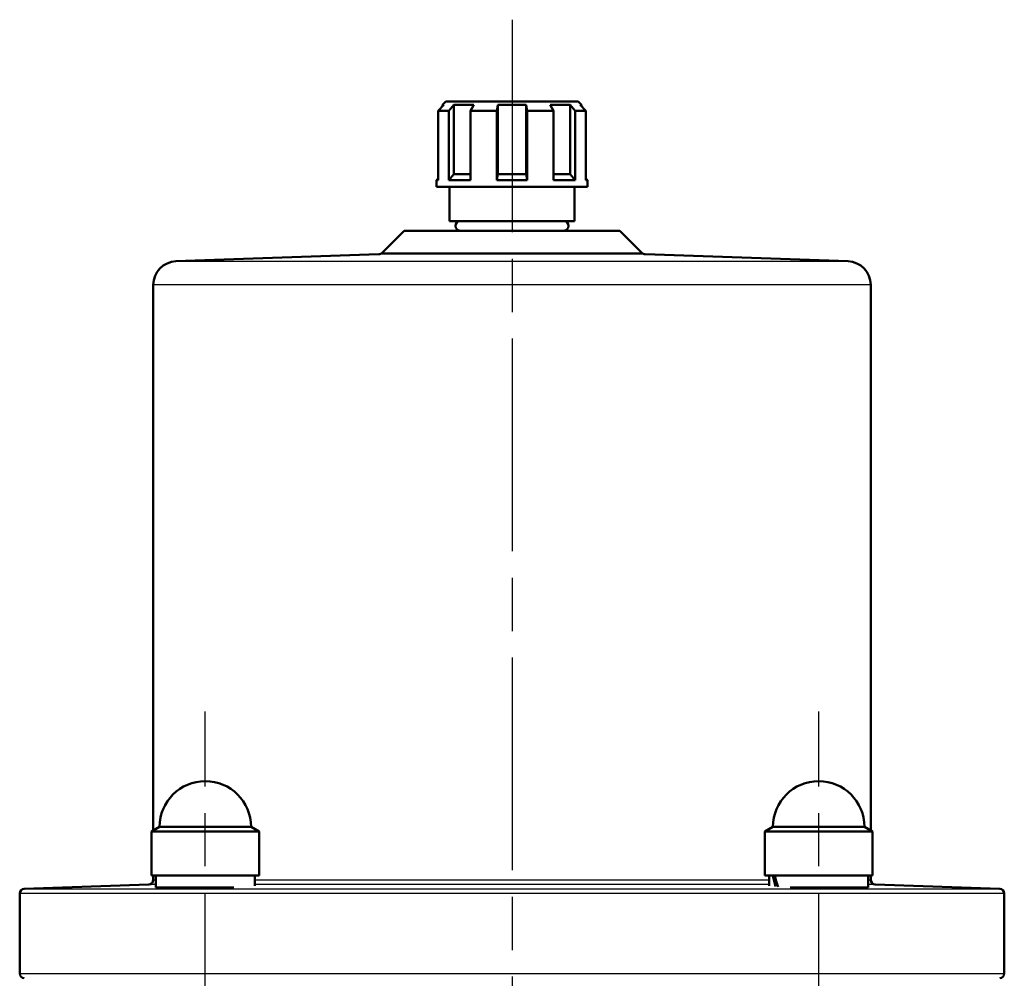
# Model space of a CAD drawing. Header units: millimetres. Extents: x 123 to 1447, y 427 to 1954.
# Tile 22 of 22: x 1152 to 1362, y 1749 to 1954. Entities that reach past the tile are written whole.
import ezdxf

# ---------------------------------------------------------------- set-up
doc = ezdxf.new("R2010")
doc.units = ezdxf.units.MM
doc.header["$LTSCALE"] = 8
doc.linetypes.add('CHAIN', pattern=[0.3543, 0.2362, -0.0295, 0.0591, -0.0295])
for name, color, linetype, lineweight in [('Gewinde(DIN)', 3, 'Continuous', 25), ('Mittellinie(DIN)', 4, 'CHAIN', 25), ('Mittelpunktmarkierung(DIN)', 4, 'CHAIN', 25), ('Sichtbare Kanten(DIN)', 7, 'Continuous', 50), ('Sichtbare tangentiale Kanten(DIN)', 3, 'Continuous', 25)]:
    doc.layers.add(name, color=color, linetype=linetype, lineweight=lineweight)

msp = doc.modelspace()

# ---------------------------------------------------------------- linework, layer by layer
at = {"layer": 'Gewinde(DIN)'}
for p, q in [((1186.57, 1768.59), (1186.57, 1768.44)), ((1327.29, 1768.44), (1327.29, 1768.59))]:
    msp.add_line(p, q, dxfattribs=at)
at = {"layer": 'Mittellinie(DIN)', "linetype": 'CHAIN', "ltscale": 23.990969}
for p, q in [((1191.52, 1518.09), (1191.52, 1806.09)), ((1322.34, 1518.09), (1322.34, 1806.09))]:
    msp.add_line(p, q, dxfattribs=at)
at = {"layer": 'Mittelpunktmarkierung(DIN)', "linetype": 'CHAIN', "ltscale": 23.990969}
msp.add_line((1256.93, 1953.57), (1256.93, 957.33), dxfattribs=at)
at = {"layer": 'Sichtbare Kanten(DIN)'}
for p, q in [((1242.38, 1935.39), (1241.16, 1934.14)), ((1243.48, 1934.14), (1241.16, 1934.14)), ((1241.16, 1934.14), (1241.16, 1919.39)), ((1242.83, 1936.14), (1242.08, 1935.39)), ((1242.38, 1935.39), (1242.08, 1935.39)), ((1242.08, 1935.39), (1242.08, 1935.08)), ((1242.83, 1936.14), (1271.03, 1936.14)), ((1243.48, 1934.14), (1244.53, 1935.39)), ((1243.48, 1919.39), (1243.48, 1934.14)), ((1244.53, 1935.39), (1244.53, 1920.64)), ((1248.76, 1935.39), (1244.53, 1935.39)), ((1248.76, 1935.39), (1248.08, 1934.14)), ((1248.08, 1934.14), (1248.08, 1919.39)), ((1253.68, 1934.14), (1248.08, 1934.14)), ((1253.68, 1934.14), (1253.93, 1935.39)), ((1253.68, 1919.39), (1253.68, 1934.14)), ((1253.93, 1935.39), (1253.93, 1920.64)), ((1259.93, 1935.39), (1253.93, 1935.39)), ((1259.93, 1935.39), (1259.93, 1920.64)), ((1259.93, 1935.39), (1260.18, 1934.14)), ((1260.18, 1934.14), (1260.18, 1919.39)), ((1265.78, 1934.14), (1260.18, 1934.14)), ((1265.78, 1934.14), (1265.09, 1935.39)), ((1269.33, 1935.39), (1265.09, 1935.39)), ((1265.78, 1919.39), (1265.78, 1934.14)), ((1269.33, 1935.39), (1269.33, 1920.64)), ((1269.33, 1935.39), (1270.38, 1934.14)), ((1270.38, 1934.14), (1270.38, 1919.39)), ((1272.7, 1934.14), (1270.38, 1934.14)), ((1271.03, 1936.14), (1271.78, 1935.39)), ((1272.7, 1934.14), (1271.47, 1935.39)), ((1271.78, 1935.39), (1271.47, 1935.39)), ((1271.78, 1935.39), (1271.78, 1935.08)), ((1272.7, 1919.39), (1272.7, 1934.14)), ((1241.16, 1919.72), (1240.83, 1919.39)), ((1244.53, 1920.64), (1243.48, 1919.39)), ((1244.53, 1920.64), (1248.08, 1920.64)), ((1253.93, 1920.64), (1253.68, 1919.39)), ((1253.93, 1920.64), (1259.93, 1920.64)), ((1260.18, 1919.39), (1259.93, 1920.64)), ((1265.78, 1920.64), (1269.33, 1920.64)), ((1270.38, 1919.39), (1269.33, 1920.64)), ((1272.7, 1919.72), (1273.03, 1919.39)), ((1241.16, 1919.39), (1240.83, 1919.39)), ((1240.83, 1917.94), (1240.83, 1919.39)), ((1273.03, 1917.94), (1240.83, 1917.94)), ((1248.08, 1919.39), (1243.48, 1919.39)), ((1243.63, 1910.59), (1243.63, 1917.94)), ((1260.18, 1919.39), (1253.68, 1919.39)), ((1270.38, 1919.39), (1265.78, 1919.39)), ((1270.23, 1910.59), (1270.23, 1917.94)), ((1273.03, 1919.39), (1272.7, 1919.39)), ((1273.03, 1917.94), (1273.03, 1919.39)), ((1270.23, 1910.59), (1243.63, 1910.59)), ((1233.94, 1908.59), (1229.21, 1903.87)), ((1233.94, 1908.59), (1279.92, 1908.59)), ((1279.92, 1908.59), (1284.64, 1903.87)), ((1228.54, 1903.57), (1185.25, 1902.06)), ((1285.32, 1903.57), (1328.6, 1902.06)), ((1180.43, 1897.07), (1180.43, 1780.71)), ((1333.43, 1897.07), (1333.43, 1780.71)), ((1181.77, 1781.49), (1180.02, 1780.48)), ((1181.77, 1781.49), (1201.27, 1781.49)), ((1201.27, 1781.49), (1203.02, 1780.48)), ((1312.59, 1781.49), (1310.84, 1780.48)), ((1312.59, 1781.49), (1332.09, 1781.49)), ((1332.09, 1781.49), (1333.84, 1780.48)), ((1203.02, 1780.48), (1180.02, 1780.48)), ((1180.02, 1780.48), (1180.02, 1771.09)), ((1203.02, 1780.48), (1203.02, 1771.09)), ((1333.84, 1780.48), (1310.84, 1780.48)), ((1310.84, 1780.48), (1310.84, 1771.09)), ((1333.84, 1780.48), (1333.84, 1771.09)), ((1203.02, 1771.09), (1180.02, 1771.09)), ((1180.43, 1771.09), (1180.43, 1770.2)), ((1180.97, 1771.09), (1180.97, 1768.59)), ((1202.07, 1771.09), (1202.07, 1768.92)), ((1333.84, 1771.09), (1310.84, 1771.09)), ((1311.79, 1771.09), (1311.79, 1768.92)), ((1332.89, 1771.09), (1332.89, 1768.59)), ((1333.43, 1771.09), (1333.43, 1770.2)), ((1179.46, 1769.2), (1152.89, 1768.27)), ((1197.61, 1768.59), (1180.97, 1768.59)), ((1185.52, 1768.45), (1185.52, 1768.59)), ((1332.89, 1768.59), (1316.25, 1768.59)), ((1328.34, 1768.46), (1328.34, 1768.59)), ((1334.39, 1769.2), (1360.96, 1768.27)), ((1151.93, 1767.27), (1151.93, 1750.2)), ((1361.93, 1767.27), (1361.93, 1750.2))]:
    msp.add_line(p, q, dxfattribs=at)
at = {"layer": 'Sichtbare Kanten(DIN)', "flags": 128}
for points in [[(1185.51, 1768.59), (1185.24, 1768.57), (1185.03, 1768.55), (1184.9, 1768.53), (1184.83, 1768.51), (1184.83, 1768.49), (1184.89, 1768.48), (1185.03, 1768.47), (1185.24, 1768.46), (1185.51, 1768.45), (1185.84, 1768.44), (1186.24, 1768.44), (1186.68, 1768.44), (1187.18, 1768.44), (1187.73, 1768.44), (1188.31, 1768.45), (1188.93, 1768.45), (1189.57, 1768.46), (1190.23, 1768.47), (1190.91, 1768.49), (1191.6, 1768.5), (1192.3, 1768.52), (1193.03, 1768.54), (1193.77, 1768.56), (1194.49, 1768.59)], [(1328.34, 1768.58), (1328.56, 1768.56), (1328.72, 1768.54), (1328.81, 1768.52), (1328.84, 1768.51), (1328.8, 1768.49), (1328.7, 1768.48), (1328.53, 1768.47), (1328.3, 1768.46), (1328, 1768.45), (1327.65, 1768.45), (1327.26, 1768.44), (1326.82, 1768.44), (1326.33, 1768.45), (1325.8, 1768.45), (1325.22, 1768.46), (1324.61, 1768.46), (1323.98, 1768.47), (1323.34, 1768.49), (1322.69, 1768.5), (1322.05, 1768.51), (1321.42, 1768.53), (1320.78, 1768.55), (1320.15, 1768.57), (1319.53, 1768.59)]]:
    msp.add_lwpolyline(points, dxfattribs=at)
at = {"layer": 'Sichtbare Kanten(DIN)'}
for centre, radius, start, end in [((1245.85, 1909.59), 1, 90, 270), ((1268, 1909.59), 1, 270, 90), ((1228.51, 1904.57), 1, 272, 315), ((1285.35, 1904.57), 1, 225, 268), ((1185.43, 1897.07), 5, 92, 180), ((1328.43, 1897.07), 5, 0, 88), ((1191.52, 1781.49), 9.75, 0, 180), ((1322.34, 1781.49), 9.75, 0, 180), ((1152.93, 1767.27), 1, 92, 180), ((1179.43, 1770.2), 1, 272, 0), ((1334.43, 1770.2), 1, 180, 268), ((1360.93, 1767.27), 1, 0, 88), ((1152.93, 1750.2), 1, 180, 268), ((1360.93, 1750.2), 1, 272, 0)]:
    msp.add_arc(centre, radius, start, end, dxfattribs=at)
for centre, start_param, end_param in [((1322.34, 1770.22), 1.367614, 1.495594), ((1322.34, 1771.95), 1.462436, 1.593188)]:
    msp.add_ellipse(centre, major_axis=(-5.81, 18.05), ratio=0.487725, start_param=start_param, end_param=end_param, dxfattribs=at)
at = {"layer": 'Sichtbare tangentiale Kanten(DIN)'}
for p, q in [((1285.32, 1903.57), (1228.54, 1903.57)), ((1229.21, 1903.87), (1284.64, 1903.87)), ((1185.25, 1902.06), (1328.6, 1902.06)), ((1333.43, 1897.07), (1180.43, 1897.07)), ((1152.89, 1768.27), (1360.96, 1768.27)), ((1180.97, 1769.2), (1179.46, 1769.2)), ((1180.43, 1770.2), (1180.97, 1770.2)), ((1202.07, 1770.2), (1311.79, 1770.2)), ((1311.79, 1769.2), (1202.07, 1769.2)), ((1332.89, 1770.2), (1333.43, 1770.2)), ((1334.39, 1769.2), (1332.89, 1769.2)), ((1361.93, 1767.27), (1151.93, 1767.27)), ((1151.93, 1750.2), (1361.93, 1750.2))]:
    msp.add_line(p, q, dxfattribs=at)

doc.saveas('drawing.dxf')
